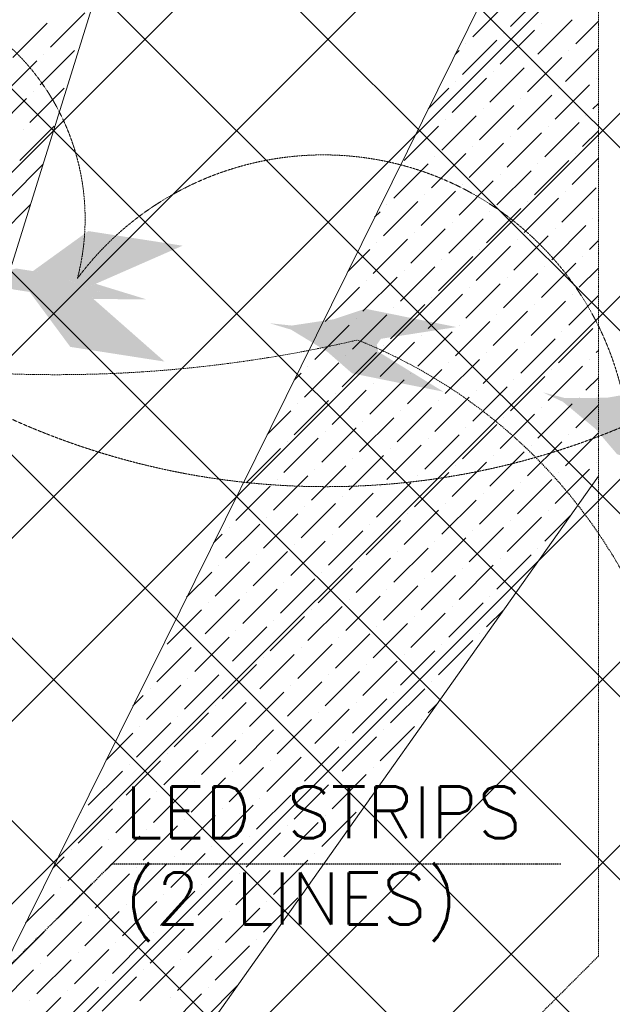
# Model space of a CAD drawing. Header units: millimetres. Extents: x 48523 to 84492, y -23473 to 14877.
# Tile 65 of 69: x 62132 to 63277, y 9095 to 10998. Entities that reach past the tile are written whole.
import ezdxf

# ---------------------------------------------------------------- set-up
doc = ezdxf.new("R2010")
doc.units = ezdxf.units.MM
doc.header["$MEASUREMENT"] = 0
doc.linetypes.add('HIDDENX2', pattern=[0.75, 0.5, -0.25])
doc.linetypes.add('RCP XREF$0$( Hidden )', pattern=[0.375, 0.25, -0.125])
doc.layers.get('0').update_dxf_attribs({"lineweight": 5})
doc.layers.add('A-LIGHT', color=1, linetype='Continuous', lineweight=5)
for name, color, linetype, lineweight, true_color in [('M-MEP-ELLG-CABLE', 7, 'HIDDENX2', 15, 0x055f91), ('M-MEP-ELLG-LIGHT', 5, 'Continuous', 15, 0x0000ff), ('RCP XREF$0$A-CEILING-01', 9, 'Continuous', 0, 0x808080), ('RCP XREF$0$A-CELING ELEMENT', 9, 'Continuous', 0, 0x808080)]:
    doc.layers.add(name, color=color, linetype=linetype, lineweight=lineweight, true_color=true_color)
doc.styles.add('Oswald Light', font='txt')
doc.styles.get("Standard").update_dxf_attribs({"font": 'romans.shx'})
doc.dimstyles.new('MDS-50', dxfattribs={"dimtxt": 100, "dimasz": 100, "dimexe": 50, "dimexo": 50, "dimgap": 25, "dimtad": 1, "dimdec": 0, "dimtxsty": 'Oswald Light', "dimcen": 0, "dimdle": 1.5875, "dimazin": 0, "dimtfac": 1, "dimtdec": 0, "dimtix": 1, "dimtmove": 0, "dimatfit": 0, "dimfxl": 1, "dimfrac": 2, "dimtolj": 1, "dimarcsym": 0})

# ---------------------------------------------------------------- blocks, each defined once
blk = doc.blocks.new('RCP XREF')
at = {"layer": 'RCP XREF$0$A-CEILING-01', "color": 8, "linetype": 'Continuous', "lineweight": 0, "true_color": 0x808080}
for p, q in [((5334.2, 3920), (14794.2, 13380)), ((5687.8, 3920), (15147.8, 13380)), ((13662.8, 7904), (8186.8, 13380)), ((13839.6, 8080.7), (8540.3, 13380)), ((14016.3, 8257.5), (8893.9, 13380)), ((14193.1, 8434.3), (9247.4, 13380)), ((14450, 8884.5), (9954.5, 13380)), ((14450, 9238.1), (10308.1, 13380)), ((14450, 9591.6), (10661.6, 13380)), ((6041.3, 3920), (14450, 12328.7)), ((6135, 3660.1), (14450, 11975.1)), ((12020, 9191.6), (14450, 11621.6)), ((6452, 3270), (14450, 11268)), ((14441, 8540), (11886.7, 11094.2)), ((11953.9, 8418.4), (14450, 10914.5)), ((7159.1, 3270), (14450, 10560.9))]:
    blk.add_line(p, q, dxfattribs=at)
at = {"layer": 'RCP XREF$0$A-CELING ELEMENT', "color": 8, "lineweight": 0, "true_color": 0x808080}
for p, q in [((11619.3, 8927.6), (13146.8, 13830)), ((11923.5, 8807.1), (13250, 11490.4)), ((12205.2, 8640.3), (13250, 10115.6)), ((13250, 10115.6), (13250, 10115.6))]:
    blk.add_line(p, q, dxfattribs=at)
at = {"layer": 'RCP XREF$0$A-CELING ELEMENT', "color": 8, "linetype": 'RCP XREF$0$( Hidden )', "lineweight": 0, "ltscale": 10, "true_color": 0x808080}
for p, q in [((13250, 13830), (13250, 9188.2)), ((13250, 9188.2), (8781.8, 4720))]:
    blk.add_line(p, q, dxfattribs=at)
at = {"layer": 'RCP XREF$0$A-CELING ELEMENT', "color": 8, "linetype": 'Continuous', "lineweight": 0, "true_color": 0x808080, "transparency": 33554687}
for p, q in [((13080.2, 10984.5), (13146.5, 11050.8)), ((13007.3, 10964.6), (13073.6, 11030.9)), ((12191.9, 10944.7), (12258.2, 11011)), ((13133.3, 10931.4), (13199.5, 10997.7)), ((12119, 10924.8), (12185.3, 10991.1)), ((13060.3, 10911.5), (13126.6, 10977.8)), ((13139.9, 10991.1), (13139.9, 10991.1)), ((13206.2, 10951.3), (13250, 10995.1)), ((13067, 10971.2), (13067, 10971.2)), ((12987.4, 10891.7), (13053.7, 10958)), ((12994, 10951.3), (12994, 10951.3)), ((13186.3, 10878.4), (13250, 10942.1)), ((12172, 10871.8), (12238.3, 10938.1)), ((12178.7, 10931.4), (12178.7, 10931.4)), ((12973.2, 10930.5), (12980.8, 10938.1)), ((13113.4, 10858.5), (13179.7, 10924.8)), ((13192.9, 10938.1), (13192.9, 10938.1)), ((12099.1, 10851.9), (12165.4, 10918.2)), ((13040.4, 10838.6), (13106.7, 10904.9)), ((13120, 10918.2), (13120, 10918.2)), ((12967.5, 10818.7), (13033.8, 10885)), ((13047.1, 10898.3), (13047.1, 10898.3)), ((13246, 10885), (13246, 10885)), ((12152.1, 10798.9), (12218.4, 10865.1)), ((12921.4, 10825.6), (12960.9, 10865.1)), ((12974.2, 10878.4), (12974.2, 10878.4)), ((13166.4, 10805.5), (13232.7, 10871.8)), ((13173, 10865.1), (13173, 10865.1)), ((12079.2, 10779), (12145.5, 10845.3)), ((12158.8, 10858.5), (12158.8, 10858.5)), ((13093.5, 10785.6), (13159.8, 10851.9)), ((13100.1, 10845.3), (13100.1, 10845.3)), ((13020.6, 10765.7), (13086.9, 10832)), ((13239.3, 10825.4), (13250, 10836)), ((12947.6, 10745.8), (13013.9, 10812.1)), ((13027.2, 10825.4), (13027.2, 10825.4)), ((13226.1, 10812.1), (13226.1, 10812.1)), ((12132.3, 10725.9), (12198.6, 10792.2)), ((12874.7, 10725.9), (12941, 10792.2)), ((12954.3, 10805.5), (12954.3, 10805.5)), ((13146.5, 10732.6), (13212.8, 10798.9)), ((13153.1, 10792.2), (13153.1, 10792.2)), ((12138.9, 10785.6), (12138.9, 10785.6)), ((13073.6, 10712.7), (13139.9, 10779)), ((13080.2, 10772.3), (13080.2, 10772.3)), ((13219.4, 10752.4), (13250, 10783)), ((13000.7, 10692.8), (13067, 10759.1)), ((13007.3, 10752.4), (13007.3, 10752.4)), ((12927.8, 10672.9), (12994, 10739.2)), ((12934.4, 10732.6), (12934.4, 10732.6)), ((13206.2, 10739.2), (13206.2, 10739.2)), ((12112.4, 10653), (12177.1, 10717.7)), ((12854.8, 10653), (12921.1, 10719.3)), ((13126.6, 10659.6), (13192.9, 10725.9)), ((13133.3, 10719.3), (13133.3, 10719.3)), ((13199.5, 10679.5), (13250, 10730)), ((13053.7, 10639.8), (13120, 10706)), ((13060.3, 10699.4), (13060.3, 10699.4)), ((12980.8, 10619.9), (13047.1, 10686.2)), ((12987.4, 10679.5), (12987.4, 10679.5)), ((12907.9, 10600), (12974.2, 10666.3)), ((12914.5, 10659.6), (12914.5, 10659.6)), ((13179.7, 10606.6), (13246, 10672.9)), ((13186.3, 10666.3), (13186.3, 10666.3)), ((12092.5, 10580.1), (12153.1, 10640.7)), ((12834.9, 10580.1), (12901.2, 10646.4)), ((12841.6, 10639.8), (12841.6, 10639.8)), ((13106.7, 10586.7), (13173, 10653)), ((13113.4, 10646.4), (13113.4, 10646.4)), ((12817.7, 10615.9), (12828.3, 10626.5)), ((13033.8, 10566.8), (13100.1, 10633.1)), ((13040.4, 10626.5), (13040.4, 10626.5)), ((12960.9, 10546.9), (13027.2, 10613.2)), ((12967.5, 10606.6), (12967.5, 10606.6)), ((13159.8, 10533.7), (13226.1, 10600)), ((13239.3, 10613.2), (13239.3, 10613.2)), ((12888, 10527.1), (12954.3, 10593.4)), ((12894.6, 10586.7), (12894.6, 10586.7)), ((13086.9, 10513.8), (13153.1, 10580.1)), ((13166.4, 10593.4), (13166.4, 10593.4)), ((12815.1, 10507.2), (12881.4, 10573.5)), ((12821.7, 10566.8), (12821.7, 10566.8)), ((13013.9, 10493.9), (13080.2, 10560.2)), ((13093.5, 10573.5), (13093.5, 10573.5)), ((13232.7, 10553.6), (13250, 10570.9)), ((12765.8, 10511), (12808.4, 10553.6)), ((12941, 10474), (13007.3, 10540.3)), ((13020.6, 10553.6), (13020.6, 10553.6)), ((13219.4, 10540.3), (13219.4, 10540.3)), ((12947.6, 10533.7), (12947.6, 10533.7)), ((13139.9, 10460.8), (13206.2, 10527.1)), ((12868.1, 10454.1), (12934.4, 10520.4)), ((12874.7, 10513.8), (12874.7, 10513.8)), ((13067, 10440.9), (13133.3, 10507.2)), ((13146.5, 10520.4), (13146.5, 10520.4)), ((13212.8, 10480.7), (13250, 10517.8)), ((12795.2, 10434.3), (12861.5, 10500.5)), ((12801.8, 10493.9), (12801.8, 10493.9)), ((12994, 10421), (13060.3, 10487.3)), ((13073.6, 10500.5), (13073.6, 10500.5)), ((12722.3, 10414.4), (12788.5, 10480.7)), ((12921.1, 10401.1), (12987.4, 10467.4)), ((13000.7, 10480.7), (13000.7, 10480.7)), ((13192.9, 10407.7), (13250, 10464.8)), ((13199.5, 10467.4), (13199.5, 10467.4)), ((12848.2, 10381.2), (12914.5, 10447.5)), ((12927.8, 10460.8), (12927.8, 10460.8)), ((13120, 10387.8), (13186.3, 10454.1)), ((13126.6, 10447.5), (13126.6, 10447.5)), ((12775.3, 10361.3), (12841.6, 10427.6)), ((12854.8, 10440.9), (12854.8, 10440.9)), ((13047.1, 10368), (13113.4, 10434.3)), ((13053.7, 10427.6), (13053.7, 10427.6)), ((12702.4, 10341.4), (12768.7, 10407.7)), ((12781.9, 10421), (12781.9, 10421)), ((12974.2, 10348.1), (13040.4, 10414.4)), ((12980.8, 10407.7), (12980.8, 10407.7)), ((12901.2, 10328.2), (12967.5, 10394.5)), ((13173, 10334.8), (13239.3, 10401.1)), ((13179.7, 10394.5), (13179.7, 10394.5)), ((12828.3, 10308.3), (12894.6, 10374.6)), ((12907.9, 10387.8), (12907.9, 10387.8)), ((13100.1, 10314.9), (13166.4, 10381.2)), ((13106.7, 10374.6), (13106.7, 10374.6)), ((12755.4, 10288.4), (12821.7, 10354.7)), ((12834.9, 10368), (12834.9, 10368)), ((13027.2, 10295), (13093.5, 10361.3)), ((13033.8, 10354.7), (13033.8, 10354.7)), ((13246, 10354.7), (13250, 10358.8)), ((12682.5, 10268.5), (12748.8, 10334.8)), ((12762, 10348.1), (12762, 10348.1)), ((12954.3, 10275.2), (13020.6, 10341.4)), ((12960.9, 10334.8), (12960.9, 10334.8)), ((13232.7, 10341.4), (13232.7, 10341.4)), ((12662.1, 10301.2), (12675.8, 10314.9)), ((12689.1, 10328.2), (12689.1, 10328.2)), ((12881.4, 10255.3), (12947.6, 10321.6)), ((12888, 10314.9), (12888, 10314.9)), ((13153.1, 10261.9), (13219.4, 10328.2)), ((13159.8, 10321.6), (13159.8, 10321.6)), ((12808.4, 10235.4), (12874.7, 10301.7)), ((12815.1, 10295), (12815.1, 10295)), ((13080.2, 10242), (13146.5, 10308.3)), ((13086.9, 10301.7), (13086.9, 10301.7)), ((13226.1, 10281.8), (13250, 10305.7)), ((12735.5, 10215.5), (12801.8, 10281.8)), ((12742.1, 10275.2), (12742.1, 10275.2)), ((13007.3, 10222.1), (13073.6, 10288.4)), ((13013.9, 10281.8), (13013.9, 10281.8)), ((12662.6, 10195.6), (12728.9, 10261.9)), ((12669.2, 10255.3), (12669.2, 10255.3)), ((12934.4, 10202.2), (13000.7, 10268.5)), ((12941, 10261.9), (12941, 10261.9)), ((13133.3, 10189), (13199.5, 10255.3)), ((13212.8, 10268.5), (13212.8, 10268.5)), ((12610.3, 10196.3), (12656, 10242)), ((12861.5, 10182.3), (12927.8, 10248.6)), ((12868.1, 10242), (12868.1, 10242)), ((13139.9, 10248.6), (13139.9, 10248.6)), ((13206.2, 10208.9), (13250, 10252.7)), ((12788.5, 10162.5), (12854.8, 10228.7)), ((12795.2, 10222.1), (12795.2, 10222.1)), ((13060.3, 10169.1), (13126.6, 10235.4)), ((13067, 10228.7), (13067, 10228.7)), ((12715.6, 10142.6), (12781.9, 10208.9)), ((12722.3, 10202.2), (12722.3, 10202.2)), ((12987.4, 10149.2), (13053.7, 10215.5)), ((12994, 10208.9), (12994, 10208.9)), ((13186.3, 10135.9), (13250, 10199.7)), ((12642.7, 10122.7), (12709, 10189)), ((12649.3, 10182.3), (12649.3, 10182.3)), ((12914.5, 10129.3), (12980.8, 10195.6)), ((12921.1, 10189), (12921.1, 10189)), ((13113.4, 10116.1), (13179.7, 10182.3)), ((13192.9, 10195.6), (13192.9, 10195.6)), ((12569.8, 10102.8), (12636.1, 10169.1)), ((12841.6, 10109.4), (12907.9, 10175.7)), ((12848.2, 10169.1), (12848.2, 10169.1)), ((13040.4, 10096.2), (13106.7, 10162.5)), ((13120, 10175.7), (13120, 10175.7)), ((12768.7, 10089.5), (12834.9, 10155.8)), ((12775.3, 10149.2), (12775.3, 10149.2)), ((12967.5, 10076.3), (13033.8, 10142.6)), ((13047.1, 10155.8), (13047.1, 10155.8)), ((13246, 10142.6), (13246, 10142.6)), ((12695.7, 10069.6), (12762, 10135.9)), ((12702.4, 10129.3), (12702.4, 10129.3)), ((12894.6, 10056.4), (12960.9, 10122.7)), ((12974.2, 10135.9), (12974.2, 10135.9)), ((13166.4, 10063), (13232.7, 10129.3)), ((13173, 10122.7), (13173, 10122.7)), ((12622.8, 10049.8), (12689.1, 10116.1)), ((12629.4, 10109.4), (12629.4, 10109.4)), ((12821.7, 10036.5), (12888, 10102.8)), ((12901.2, 10116.1), (12901.2, 10116.1)), ((13093.5, 10043.1), (13159.8, 10109.4)), ((13100.1, 10102.8), (13100.1, 10102.8)), ((12549.9, 10029.9), (12616.2, 10096.2)), ((12828.3, 10096.2), (12828.3, 10096.2)), ((13020.6, 10023.2), (13086.9, 10089.5)), ((12748.8, 10016.6), (12815.1, 10082.9)), ((12755.4, 10076.3), (12755.4, 10076.3)), ((12947.6, 10003.4), (13013.9, 10069.6)), ((13027.2, 10082.9), (13027.2, 10082.9)), ((12675.8, 9996.7), (12742.1, 10063)), ((12682.5, 10056.4), (12682.5, 10056.4)), ((12874.7, 9983.5), (12941, 10049.8)), ((12954.3, 10063), (12954.3, 10063)), ((13153.1, 10049.8), (13153.1, 10049.8)), ((12602.9, 9976.8), (12669.2, 10043.1)), ((12609.6, 10036.5), (12609.6, 10036.5)), ((12801.8, 9963.6), (12868.1, 10029.9)), ((12881.4, 10043.1), (12881.4, 10043.1)), ((13073.6, 9970.2), (13139.9, 10036.5)), ((13080.2, 10029.9), (13080.2, 10029.9)), ((13146.5, 9990.1), (13196.5, 10040.1)), ((12530, 9957), (12596.3, 10023.2)), ((12536.6, 10016.6), (12536.6, 10016.6)), ((12728.9, 9943.7), (12795.2, 10010)), ((12808.4, 10023.2), (12808.4, 10023.2)), ((13000.7, 9950.3), (13067, 10016.6)), ((13007.3, 10010), (13007.3, 10010)), ((12506.6, 9986.6), (12523.4, 10003.4)), ((12656, 9923.8), (12722.3, 9990.1)), ((12735.5, 10003.4), (12735.5, 10003.4)), ((12927.8, 9930.4), (12994, 9996.7)), ((12934.4, 9990.1), (12934.4, 9990.1)), ((12583, 9903.9), (12649.3, 9970.2)), ((12662.6, 9983.5), (12662.6, 9983.5)), ((12854.8, 9910.6), (12921.1, 9976.8)), ((12861.5, 9970.2), (12861.5, 9970.2)), ((13133.3, 9976.8), (13133.3, 9976.8)), ((12589.7, 9963.6), (12589.7, 9963.6)), ((12781.9, 9890.7), (12848.2, 9957)), ((13053.7, 9897.3), (13120, 9963.6)), ((13060.3, 9957), (13060.3, 9957)), ((12510.1, 9884), (12576.4, 9950.3)), ((12516.7, 9943.7), (12516.7, 9943.7)), ((12709, 9870.8), (12775.3, 9937.1)), ((12788.5, 9950.3), (12788.5, 9950.3)), ((12980.8, 9877.4), (13047.1, 9943.7)), ((12987.4, 9937.1), (12987.4, 9937.1)), ((12454.7, 9881.7), (12503.5, 9930.4)), ((12636.1, 9850.9), (12702.4, 9917.2)), ((12715.6, 9930.4), (12715.6, 9930.4)), ((12907.9, 9857.5), (12974.2, 9923.8)), ((12914.5, 9917.2), (12914.5, 9917.2)), ((12563.2, 9831), (12629.4, 9897.3)), ((12642.7, 9910.6), (12642.7, 9910.6)), ((12834.9, 9837.6), (12901.2, 9903.9)), ((12841.6, 9897.3), (12841.6, 9897.3)), ((12490.2, 9811.1), (12556.5, 9877.4)), ((12569.8, 9890.7), (12569.8, 9890.7)), ((12762, 9817.7), (12828.3, 9884)), ((12768.7, 9877.4), (12768.7, 9877.4)), ((13040.4, 9884), (13040.4, 9884)), ((12417.3, 9791.2), (12483.6, 9857.5)), ((12496.9, 9870.8), (12496.9, 9870.8)), ((12689.1, 9797.9), (12755.4, 9864.1)), ((12695.7, 9857.5), (12695.7, 9857.5)), ((12960.9, 9804.5), (13027.2, 9870.8)), ((12967.5, 9864.1), (12967.5, 9864.1)), ((13033.8, 9824.4), (13067.8, 9858.3)), ((12616.2, 9778), (12682.5, 9844.3)), ((12622.8, 9837.6), (12622.8, 9837.6)), ((12888, 9784.6), (12954.3, 9850.9)), ((12894.6, 9844.3), (12894.6, 9844.3)), ((12543.3, 9758.1), (12609.6, 9824.4)), ((12549.9, 9817.7), (12549.9, 9817.7)), ((12815.1, 9764.7), (12881.4, 9831)), ((12821.7, 9824.4), (12821.7, 9824.4)), ((12470.3, 9738.2), (12536.6, 9804.5)), ((12742.1, 9744.8), (12808.4, 9811.1)), ((12748.8, 9804.5), (12748.8, 9804.5)), ((13020.6, 9811.1), (13020.6, 9811.1)), ((12397.4, 9718.3), (12463.7, 9784.6)), ((12477, 9797.9), (12477, 9797.9)), ((12669.2, 9724.9), (12735.5, 9791.2)), ((12675.8, 9784.6), (12675.8, 9784.6)), ((12941, 9731.6), (13007.3, 9797.9)), ((12947.6, 9791.2), (12947.6, 9791.2)), ((12404.1, 9778), (12404.1, 9778)), ((12596.3, 9705), (12662.6, 9771.3)), ((12602.9, 9764.7), (12602.9, 9764.7)), ((12868.1, 9711.7), (12934.4, 9778)), ((12874.7, 9771.3), (12874.7, 9771.3)), ((12523.4, 9685.2), (12589.7, 9751.5)), ((12530, 9744.8), (12530, 9744.8)), ((12795.2, 9691.8), (12861.5, 9758.1)), ((12801.8, 9751.5), (12801.8, 9751.5)), ((12450.5, 9665.3), (12516.7, 9731.6)), ((12457.1, 9724.9), (12457.1, 9724.9)), ((12722.3, 9671.9), (12788.5, 9738.2)), ((12728.9, 9731.6), (12728.9, 9731.6)), ((12377.5, 9645.4), (12443.8, 9711.7)), ((12384.2, 9705), (12384.2, 9705)), ((12649.3, 9652), (12715.6, 9718.3)), ((12656, 9711.7), (12656, 9711.7)), ((12848.2, 9638.8), (12914.5, 9705)), ((12927.8, 9718.3), (12927.8, 9718.3)), ((12351, 9671.9), (12370.9, 9691.8)), ((12576.4, 9632.1), (12642.7, 9698.4)), ((12583, 9691.8), (12583, 9691.8)), ((12775.3, 9618.9), (12841.6, 9685.2)), ((12854.8, 9698.4), (12854.8, 9698.4)), ((12503.5, 9612.2), (12569.8, 9678.5)), ((12510.1, 9671.9), (12510.1, 9671.9)), ((12702.4, 9599), (12768.7, 9665.3)), ((12781.9, 9678.5), (12781.9, 9678.5)), ((12921.1, 9658.6), (12939.1, 9676.6)), ((12430.6, 9592.4), (12496.9, 9658.6)), ((12437.2, 9652), (12437.2, 9652)), ((12709, 9658.6), (12709, 9658.6)), ((12357.6, 9572.5), (12423.9, 9638.8)), ((12364.3, 9632.1), (12364.3, 9632.1)), ((12629.4, 9579.1), (12695.7, 9645.4)), ((12636.1, 9638.8), (12636.1, 9638.8)), ((12828.3, 9565.8), (12894.6, 9632.1)), ((12907.9, 9645.4), (12907.9, 9645.4)), ((12299.2, 9567), (12351, 9618.9)), ((12556.5, 9559.2), (12622.8, 9625.5)), ((12563.2, 9618.9), (12563.2, 9618.9)), ((12755.4, 9545.9), (12821.7, 9612.2)), ((12834.9, 9625.5), (12834.9, 9625.5)), ((12483.6, 9539.3), (12549.9, 9605.6)), ((12490.2, 9599), (12490.2, 9599)), ((12682.5, 9526.1), (12748.8, 9592.4)), ((12762, 9605.6), (12762, 9605.6)), ((12410.7, 9519.4), (12477, 9585.7)), ((12417.3, 9579.1), (12417.3, 9579.1)), ((12609.6, 9506.2), (12675.8, 9572.5)), ((12689.1, 9585.7), (12689.1, 9585.7)), ((12337.8, 9499.5), (12404.1, 9565.8)), ((12344.4, 9559.2), (12344.4, 9559.2)), ((12536.6, 9486.3), (12602.9, 9552.6)), ((12616.2, 9565.8), (12616.2, 9565.8)), ((12815.1, 9552.6), (12815.1, 9552.6)), ((12264.8, 9479.7), (12331.1, 9545.9)), ((12463.7, 9466.4), (12530, 9532.7)), ((12543.3, 9545.9), (12543.3, 9545.9)), ((12735.5, 9473), (12801.8, 9539.3)), ((12742.1, 9532.7), (12742.1, 9532.7)), ((12390.8, 9446.5), (12457.1, 9512.8)), ((12470.3, 9526.1), (12470.3, 9526.1)), ((12662.6, 9453.1), (12728.9, 9519.4)), ((12669.2, 9512.8), (12669.2, 9512.8)), ((12397.4, 9506.2), (12397.4, 9506.2)), ((12589.7, 9433.3), (12656, 9499.5)), ((12808.4, 9492.9), (12810.4, 9494.9)), ((12317.9, 9426.6), (12384.2, 9492.9)), ((12324.5, 9486.3), (12324.5, 9486.3)), ((12516.7, 9413.4), (12583, 9479.7)), ((12596.3, 9492.9), (12596.3, 9492.9)), ((12795.2, 9479.7), (12795.2, 9479.7)), ((12245, 9406.7), (12311.2, 9473)), ((12251.6, 9466.4), (12251.6, 9466.4)), ((12443.8, 9393.5), (12510.1, 9459.8)), ((12523.4, 9473), (12523.4, 9473)), ((12715.6, 9400.1), (12781.9, 9466.4)), ((12722.3, 9459.8), (12722.3, 9459.8)), ((12370.9, 9373.6), (12437.2, 9439.9)), ((12450.5, 9453.1), (12450.5, 9453.1)), ((12642.7, 9380.2), (12709, 9446.5)), ((12649.3, 9439.9), (12649.3, 9439.9)), ((12298, 9353.7), (12364.3, 9420)), ((12377.5, 9433.3), (12377.5, 9433.3)), ((12569.8, 9360.3), (12636.1, 9426.6)), ((12576.4, 9420), (12576.4, 9420)), ((12225.1, 9333.8), (12291.4, 9400.1)), ((12304.6, 9413.4), (12304.6, 9413.4)), ((12496.9, 9340.4), (12563.2, 9406.7)), ((12503.5, 9400.1), (12503.5, 9400.1)), ((12195.5, 9357.3), (12218.4, 9380.2)), ((12231.7, 9393.5), (12231.7, 9393.5)), ((12423.9, 9320.6), (12490.2, 9386.8)), ((12430.6, 9380.2), (12430.6, 9380.2)), ((12702.4, 9386.8), (12702.4, 9386.8)), ((12351, 9300.7), (12417.3, 9367)), ((12622.8, 9307.3), (12689.1, 9373.6)), ((12629.4, 9367), (12629.4, 9367)), ((12278.1, 9280.8), (12344.4, 9347.1)), ((12357.6, 9360.3), (12357.6, 9360.3)), ((12549.9, 9287.4), (12616.2, 9353.7)), ((12556.5, 9347.1), (12556.5, 9347.1)), ((12205.2, 9260.9), (12271.5, 9327.2)), ((12284.7, 9340.4), (12284.7, 9340.4)), ((12477, 9267.5), (12543.3, 9333.8)), ((12483.6, 9327.2), (12483.6, 9327.2)), ((12143.6, 9252.4), (12198.6, 9307.3)), ((12211.8, 9320.6), (12211.8, 9320.6)), ((12404.1, 9247.6), (12470.3, 9313.9)), ((12410.7, 9307.3), (12410.7, 9307.3)), ((12331.1, 9227.8), (12397.4, 9294)), ((12337.8, 9287.4), (12337.8, 9287.4)), ((12602.9, 9234.4), (12669.2, 9300.7)), ((12609.6, 9294), (12609.6, 9294)), ((12258.2, 9207.9), (12324.5, 9274.2)), ((12264.8, 9267.5), (12264.8, 9267.5)), ((12530, 9214.5), (12596.3, 9280.8)), ((12536.6, 9274.2), (12536.6, 9274.2)), ((12185.3, 9188), (12251.6, 9254.3)), ((12191.9, 9247.6), (12191.9, 9247.6)), ((12457.1, 9194.6), (12523.4, 9260.9)), ((12463.7, 9254.3), (12463.7, 9254.3)), ((12112.4, 9168.1), (12178.7, 9234.4)), ((12384.2, 9174.7), (12450.5, 9241)), ((12390.8, 9234.4), (12390.8, 9234.4)), ((12311.2, 9154.8), (12377.5, 9221.1)), ((12317.9, 9214.5), (12317.9, 9214.5)), ((12589.7, 9221.1), (12589.7, 9221.1)), ((12238.3, 9134.9), (12304.6, 9201.2)), ((12245, 9194.6), (12245, 9194.6)), ((12510.1, 9141.6), (12576.4, 9207.9)), ((12516.7, 9201.2), (12516.7, 9201.2)), ((12165.4, 9115.1), (12231.7, 9181.3)), ((12172, 9174.7), (12172, 9174.7)), ((12437.2, 9121.7), (12503.5, 9188)), ((12443.8, 9181.3), (12443.8, 9181.3)), ((12092.5, 9095.2), (12158.8, 9161.5)), ((12364.3, 9101.8), (12430.6, 9168.1)), ((12370.9, 9161.5), (12370.9, 9161.5)), ((12291.4, 9081.9), (12357.6, 9148.2)), ((12298, 9141.6), (12298, 9141.6)), ((12218.4, 9062), (12284.7, 9128.3)), ((12225.1, 9121.7), (12225.1, 9121.7)), ((12417.3, 9048.8), (12483.6, 9115.1)), ((12490.2, 9068.7), (12553, 9131.4)), ((12496.9, 9128.3), (12496.9, 9128.3)), ((12145.5, 9042.1), (12211.8, 9108.4)), ((12152.1, 9101.8), (12152.1, 9101.8)), ((12423.9, 9108.4), (12423.9, 9108.4))]:
    blk.add_line(p, q, dxfattribs=at)
blk = doc.blocks.new('A$Ced31c995')
at = {"layer": 'M-MEP-ELLG-LIGHT', "lineweight": 0, "true_color": 0x4e7c40}
h = blk.add_hatch(color=87, dxfattribs=at)
h.dxf.hatch_style = 1
h.paths.add_polyline_path([(12212.1, -3142.9), (12074.6, -3021.8), (12067.4, -3015.5), (12049.8, -3058), (12030, -3114.5)])
h.paths.add_polyline_path([(12049.8, -3058), (11982.1, -3049.8), (12030, -3114.5)])
h.paths.add_polyline_path([(12031.6, -3011.2), (11993.1, -3014.9), (11962.4, -3010.1), (11982.1, -3049.8), (12049.8, -3058)])
h.paths.add_polyline_path([(12061.3, -3008.4), (12031.6, -3011.2), (12049.8, -3058)], flags=17)
h.paths.add_polyline_path([(12067.4, -3015.5), (12063.8, -3008.2), (12061.3, -3008.4), (12049.8, -3058)], flags=17)
h.paths.add_polyline_path([(12177.8, -3022.9), (12070, -3007.6), (12070, -3007.6), (12070.2, -3009.2), (12071, -3018.6), (12074.6, -3021.8)], flags=17)
h.paths.add_polyline_path([(12070.2, -3009.2), (12067.4, -3015.5), (12071, -3018.6)], flags=16)
h.paths.add_polyline_path([(12070.2, -3009.2), (12070, -3007.6), (12063.8, -3008.2), (12067.4, -3015.5)], flags=17)
h.paths.add_polyline_path([(12177.8, -3022.9), (12070.4, -3004.8), (12070.4, -3004.8), (11999.4, -2974.5), (11957.8, -2968), (11925.3, -2963), (11876.8, -2976.1), (11919.1, -3003.4), (11951.5, -3008.4), (11993.1, -3014.9), (12031.6, -3011.2), (12061.3, -3008.4), (12063.8, -3008.2), (12070, -3007.6)])
h.paths.add_polyline_path([(12246.9, -2919), (12064.8, -2890.7), (12066.5, -2950.6), (12070.4, -2996.4), (12079.1, -2992.6)])
h.paths.add_polyline_path([(12064.8, -2890.7), (11999.5, -2937.9), (12066.5, -2950.6)])
h.paths.add_polyline_path([(12066.5, -2950.6), (11999.5, -2937.9), (11968.7, -2969.7), (11999.4, -2974.5), (12062.4, -3001.3)])
h.paths.add_polyline_path([(12066.5, -2950.6), (12062.4, -3001.3), (12064.7, -3002.3), (12070.4, -2996.4)])
h.paths.add_polyline_path([(12177.8, -3022.9), (12079.1, -2992.6), (12074.7, -2994.6), (12071.1, -3003.3), (12071.1, -3003.2), (12070.4, -3004.8), (12070.5, -3004.8)], flags=17)
h.paths.add_polyline_path([(12071.1, -3003.2), (12070.4, -2996.4), (12064.7, -3002.3), (12070.4, -3004.8)], flags=17)
h.paths.add_polyline_path([(12074.7, -2994.6), (12070.4, -2996.4), (12071.1, -3003.3)], flags=17)
h.paths.add_polyline_path([(11962.4, -3010.1), (11951.5, -3008.4), (11982.1, -3049.8)])
h.paths.add_polyline_path([(11999.5, -2937.9), (11957.8, -2968), (11968.7, -2969.7)], flags=17)
at = {"layer": 'M-MEP-ELLG-LIGHT', "lineweight": 0, "true_color": 0xff0000}
h = blk.add_hatch(color=1, dxfattribs=at)
h.dxf.hatch_style = 1
h.paths.add_polyline_path([(12775.8, -3076.2), (12599.6, -3040.8), (12538.6, -3061.1), (12457.8, -3073.3), (12415.1, -3068.8), (12456.2, -3081.1), (12526.1, -3123.6), (12574.5, -3165.8), (12750.7, -3201.1), (12624.9, -3123.9), (12622, -3110.3), (12629.9, -3098.9)])
at = {"layer": 'M-MEP-ELLG-LIGHT', "lineweight": 0, "true_color": 0xffff00}
h = blk.add_hatch(color=2, dxfattribs=at)
h.dxf.hatch_style = 1
h.paths.add_polyline_path([(13044.5, -3272.9), (13029.2, -3233.6), (12972.6, -3213.2), (12981.6, -3220.7)])
h.paths.add_polyline_path([(13044.5, -3272.9), (13062.1, -3245.4), (13029.2, -3233.6)])
h.paths.add_polyline_path([(13062.1, -3245.4), (13066, -3212.9), (13029.2, -3233.6)])
h.paths.add_polyline_path([(13121.4, -3266.8), (13129.6, -3263.9), (13126.7, -3240.4), (13129.3, -3201.9), (13066, -3212.9), (13062.1, -3245.4)])
h.paths.add_polyline_path([(13086.1, -3321.8), (13108.7, -3290.4), (13125.9, -3274.1), (13121.4, -3266.8), (13062.1, -3245.4), (13062.1, -3245.4), (13044.5, -3272.9)])
h.paths.add_polyline_path([(13255.2, -3382.7), (13142.1, -3287.8), (13125.9, -3274.1), (13108.7, -3290.4), (13086.1, -3321.8)])
h.paths.add_polyline_path([(13298.4, -3262.7), (13129.3, -3201.9), (13126.7, -3240.4), (13129.6, -3263.9), (13150.8, -3263.8)])
h.paths.add_polyline_path([(13142.1, -3287.8), (13141.3, -3273.9), (13130, -3269.8), (13121.4, -3266.8), (13125.9, -3274.1)])
h.paths.add_polyline_path([(13141.3, -3273.9), (13150.8, -3263.8), (13129.6, -3263.9), (13121.4, -3266.8), (13130, -3269.8)])
h.paths.add_polyline_path([(13029.2, -3233.6), (13066, -3212.9), (12984.3, -3213.1), (12972.6, -3213.2)])
h.paths.add_polyline_path([(12981.6, -3220.7), (12972.6, -3213.2), (12942.8, -3202.4)])
h.paths.add_polyline_path([(12984.3, -3213.1), (12942.8, -3202.4), (12972.6, -3213.2)])

msp = doc.modelspace()

# ---------------------------------------------------------------- linework, layer by layer
at = {"layer": 'M-MEP-ELLG-CABLE', "color": 1, "ltscale": 5, "true_color": 0xff0000}
msp.add_lwpolyline([(62438.4, 8412, 0.813068), (62784.9, 10378.8, -0.155402), (61232.1, 10502.2, -0.133357), (59493.4, 10037.2, 0.335314), (58439.1, 10206, -0.583679), (58755.2, 9574.4, -0.293805), (57776.3, 8612.6, -0.509133), (57051.4, 7276.1, -0.503434), (56820.4, 6162.4, -0.396044), (56800, 5330.3, -0.630312), (56484, 7017.2, -0.480048), (56635.4, 8031.8, -0.564154), (56932.6, 8974.6, -0.504283), (59140.2, 11316.1, -0.692532), (60445, 11780.8, -0.633277), (62355.4, 11850.4)], format="xyb", dxfattribs=at)
at = {"layer": 'M-MEP-ELLG-CABLE', "color": 2, "lineweight": 0, "true_color": 0xffff00}
msp.add_lwpolyline([(62355.4, 11850.4, 0.443856), (61785.3, 11906.8, 0.034825), (60787.3, 11369.1, -0.148749), (60078.2, 11671.3, -0.089797), (58058.1, 10504.6, -0.379119), (57395.1, 9784, -0.562114), (57141.9, 9352.1, 0.499298), (56658.1, 5793.7, 0.315313), (57471.2, 8166.8, 0.284722), (59127.4, 9837.9, -0.625122), (59893.9, 10187.6, -0.494166), (61667.1, 10540.3, 0.31012), (63306.8, 10215.4)], format="xyb", dxfattribs=at)
at = {"layer": 'M-MEP-ELLG-CABLE', "color": 87, "lineweight": 0, "true_color": 0x4e7c40}
msp.add_lwpolyline([(63306.8, 10215.4, 0.677354), (62243.7, 10497.7, 0.651324), (61594.5, 11015, 0.094396), (60757.3, 10452.2, -0.011206), (61130.8, 11845.3, 0.459256), (60233.2, 10751.8, -0.296452), (59720.7, 11149.5, 0.112691), (58754.4, 11071.7, 0.832966), (58428.1, 10859, -0.04083), (57801.3, 9441.7, 0.329996), (56790.7, 8452.7, -0.109087), (56948.8, 6742.9)], format="xyb", dxfattribs=at)

# ---------------------------------------------------------------- block references
msp.add_blockref('RCP XREF', (50000, 0))
at = {"layer": 'A-LIGHT', "color": 1}
msp.add_blockref('A$Ced31c995', (50200, 13480), dxfattribs=at)

# ---------------------------------------------------------------- texts
at = {"insert": (62335.2, 9366.3), "char_height": 100, "attachment_point": 4}
msp.add_mtext_dynamic_manual_height_columns('LED STRIPS (2 LINES)', width=923.78, gutter_width=500, heights=[0], dxfattribs=at)

# ---------------------------------------------------------------- leaders
at = {"layer": 'M-MEP-ELLG-CABLE', "color": 1, "ltscale": 5, "true_color": 0xff0000}
msp.add_leader([(61772.8, 8830.4), (62310.2, 9366.3), (63177.7, 9366.3)], dimstyle='MDS-50', override={"dimgap": 25, "dimtad": 0}, dxfattribs=at)

doc.saveas('drawing.dxf')
